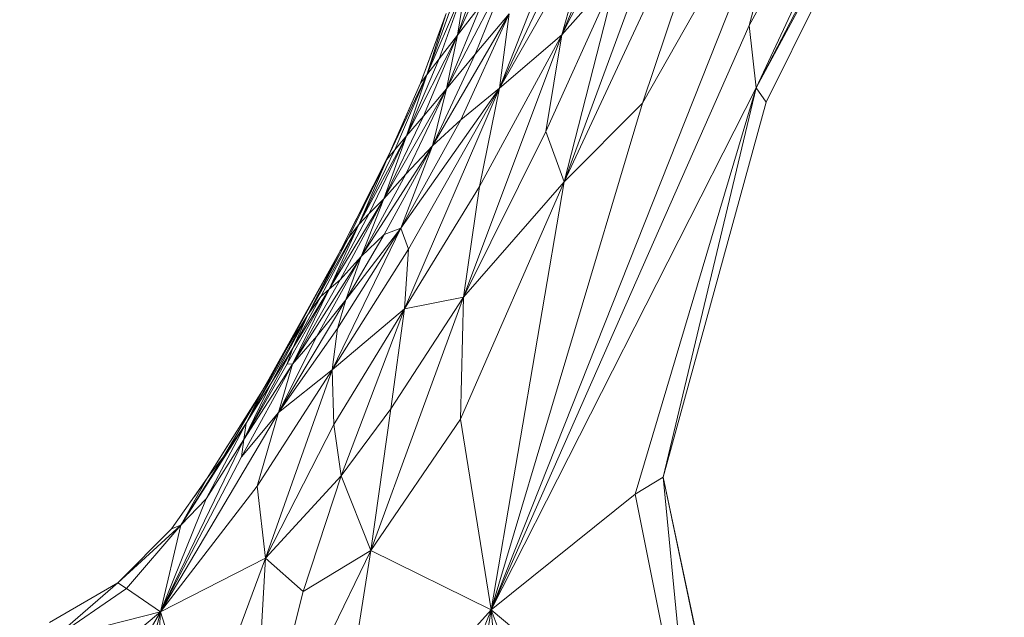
# Model space of a CAD drawing. Header units: feet. Extents: x 154 to 734, y 944 to 1247.
# Tile 46 of 63: x 234.52 to 239.24, y 1026.27 to 1029.14. Entities that reach past the tile are written whole.
import ezdxf

# ---------------------------------------------------------------- set-up
doc = ezdxf.new("R2010")
doc.units = ezdxf.units.FT
doc.header["$MEASUREMENT"] = 0
doc.layers.get('0').update_dxf_attribs({"true_color": 0x5890e1})

# ---------------------------------------------------------------- blocks, each defined once
blk = doc.blocks.new('A$Ca1c6a726')
at = {"color": 0, "linetype": 'Continuous', "lineweight": 0, "extrusion": (2.22045e-16, 1, -2.22045e-16)}
for p, q in [((85.0516, 87.0291), (83.827, 84.7861)), ((85.0516, 87.0291), (83.827, 84.7861)), ((85.0516, 87.0291), (83.8604, 84.4861)), ((83.8604, 84.4861), (85.0516, 87.0291)), ((84.9825, 86.6454), (83.8604, 84.4861)), ((84.9825, 86.6454), (83.8604, 84.4861)), ((84.9053, 86.4251), (83.8604, 84.4861)), ((84.9053, 86.4251), (83.8604, 84.4861)), ((83.9085, 84.4189), (84.9053, 86.4251)), ((84.9053, 86.4251), (83.9085, 84.4189)), ((84.9053, 86.4251), (83.9085, 84.4189)), ((83.9085, 84.4189), (84.9053, 86.4251)), ((83.5005, 86.0937), (82.9282, 84.7415)), ((83.5005, 86.0937), (82.9282, 84.7415)), ((83.8386, 85.9649), (82.9396, 84.0355)), ((83.8386, 85.9649), (82.9396, 84.0355)), ((83.8386, 85.9649), (83.3154, 84.4126)), ((83.3154, 84.4126), (83.8386, 85.9649)), ((84.1066, 85.808), (82.5902, 81.9829)), ((84.1066, 85.808), (82.5902, 81.9829)), ((84.1066, 85.808), (83.3154, 84.4126)), ((84.1066, 85.808), (83.3154, 84.4126)), ((84.1066, 85.808), (83.827, 84.7861)), ((83.827, 84.7861), (84.1066, 85.808)), ((83.2084, 85.7036), (82.6297, 84.486)), ((83.2084, 85.7036), (82.6297, 84.486)), ((83.3409, 85.5433), (82.9282, 84.7415)), ((83.3409, 85.5433), (82.9282, 84.7415)), ((82.6759, 85.2771), (82.4286, 84.7402)), ((82.6759, 85.2771), (82.4286, 84.7402)), ((83.0766, 85.269), (82.6297, 84.486)), ((83.0766, 85.269), (82.6297, 84.486)), ((83.0766, 85.269), (82.9282, 84.7415)), ((82.9282, 84.7415), (83.0766, 85.269)), ((83.4094, 85.3096), (82.9396, 84.0355)), ((83.4094, 85.3096), (82.9396, 84.0355)), ((82.896, 85.1626), (82.6297, 84.486)), ((82.896, 85.1626), (82.6297, 84.486)), ((82.6865, 85.0808), (82.3758, 84.4823)), ((82.6865, 85.0808), (82.3758, 84.4823)), ((82.558, 85.1111), (82.4286, 84.7402)), ((82.558, 85.1111), (82.4286, 84.7402)), ((82.6865, 85.0808), (82.5137, 84.6478)), ((82.5137, 84.6478), (82.6865, 85.0808)), ((83.1986, 85.0443), (82.8527, 84.2781)), ((83.1986, 85.0443), (82.8527, 84.2781)), ((83.1986, 85.0443), (82.9282, 84.7415)), ((83.1986, 85.0443), (82.9282, 84.7415)), ((83.1986, 85.0443), (82.9396, 84.0355)), ((82.9396, 84.0355), (83.1986, 85.0443)), ((82.4665, 84.9819), (82.2807, 84.5488)), ((82.4665, 84.9819), (82.2807, 84.5488)), ((82.3405, 84.6263), (82.4665, 84.9819)), ((82.4665, 84.9819), (82.3405, 84.6263)), ((82.4665, 84.9819), (82.4286, 84.7402)), ((82.4286, 84.7402), (82.4665, 84.9819)), ((82.4042, 84.8919), (82.2807, 84.5488)), ((82.4042, 84.8919), (82.2807, 84.5488)), ((82.5435, 84.8889), (82.3758, 84.4823)), ((82.5435, 84.8889), (82.3758, 84.4823)), ((82.5435, 84.8889), (82.4286, 84.7402)), ((82.5435, 84.8889), (82.4286, 84.7402)), ((82.3742, 84.8439), (82.2502, 84.5092)), ((82.3742, 84.8439), (82.2502, 84.5092)), ((82.3743, 84.8439), (82.2502, 84.5092)), ((82.3743, 84.8439), (82.2502, 84.5092)), ((82.3743, 84.8439), (82.2807, 84.5488)), ((82.2807, 84.5488), (82.3743, 84.8439)), ((82.6758, 84.8426), (82.3088, 84.2092)), ((82.6758, 84.8426), (82.3088, 84.2092)), ((82.6758, 84.8426), (82.4442, 84.3329)), ((82.4442, 84.3329), (82.6758, 84.8426)), ((82.6758, 84.8426), (82.5137, 84.6478)), ((82.6758, 84.8426), (82.5137, 84.6478)), ((82.6758, 84.8426), (82.6297, 84.486)), ((82.6297, 84.486), (82.6758, 84.8426)), ((82.3461, 84.7678), (82.2502, 84.5092)), ((82.3461, 84.7678), (82.2502, 84.5092)), ((83.827, 84.7861), (82.5902, 81.9829)), ((83.827, 84.7861), (82.5902, 81.9829)), ((83.8604, 84.4861), (83.827, 84.7861)), ((83.8604, 84.4861), (83.827, 84.7861)), ((82.4286, 84.7402), (82.1839, 84.2559)), ((82.4286, 84.7402), (82.1839, 84.2559)), ((82.4286, 84.7402), (82.2649, 84.3503)), ((82.2649, 84.3503), (82.4286, 84.7402)), ((82.4286, 84.7402), (82.3405, 84.6263)), ((82.4286, 84.7402), (82.3405, 84.6263)), ((82.4286, 84.7402), (82.3758, 84.4823)), ((82.3758, 84.4823), (82.4286, 84.7402)), ((82.9282, 84.7415), (82.4569, 83.4824)), ((82.9282, 84.7415), (82.4569, 83.4824)), ((82.9282, 84.7415), (82.5339, 84.0129)), ((82.9282, 84.7415), (82.5339, 84.0129)), ((82.9282, 84.7415), (82.6297, 84.486)), ((82.9282, 84.7415), (82.6297, 84.486)), ((82.9282, 84.7415), (82.8527, 84.2781)), ((82.8527, 84.2781), (82.9282, 84.7415)), ((82.3405, 84.6263), (82.1839, 84.2559)), ((82.3405, 84.6263), (82.1839, 84.2559)), ((82.3405, 84.6263), (82.2807, 84.5488)), ((82.3405, 84.6263), (82.2807, 84.5488)), ((82.5137, 84.6478), (82.3088, 84.2092)), ((82.5137, 84.6478), (82.3088, 84.2092)), ((82.5137, 84.6478), (82.3758, 84.4823)), ((82.5137, 84.6478), (82.3758, 84.4823)), ((82.2807, 84.5488), (82.0899, 84.1439)), ((82.2807, 84.5488), (82.0899, 84.1439)), ((82.1274, 84.19), (82.2807, 84.5488)), ((82.2807, 84.5488), (82.1274, 84.19)), ((82.2807, 84.5488), (82.1839, 84.2559)), ((82.1839, 84.2559), (82.2807, 84.5488)), ((82.2807, 84.5488), (82.2502, 84.5092)), ((82.2807, 84.5488), (82.2502, 84.5092)), ((82.3758, 84.4823), (82.0744, 83.9546)), ((82.3758, 84.4823), (82.0744, 83.9546)), ((82.2502, 84.5092), (82.0899, 84.1439)), ((82.2502, 84.5092), (82.0899, 84.1439)), ((82.2502, 84.5092), (82.1327, 84.2414)), ((82.2502, 84.5092), (82.1327, 84.2414)), ((82.2502, 84.5092), (82.1492, 84.279)), ((82.2502, 84.5092), (82.1492, 84.279)), ((82.6297, 84.486), (82.1567, 83.8145)), ((82.6297, 84.486), (82.1567, 83.8145)), ((82.6297, 84.486), (82.1733, 83.4272)), ((82.6297, 84.486), (82.1733, 83.4272)), ((82.3758, 84.4823), (82.1806, 84.0731)), ((82.1806, 84.0731), (82.3758, 84.4823)), ((82.6297, 84.486), (82.1935, 83.7138)), ((82.1935, 83.7138), (82.6297, 84.486)), ((82.2502, 84.5092), (82.2502, 84.5092)), ((82.2502, 84.5092), (82.2502, 84.5092)), ((82.2503, 84.5092), (82.2502, 84.5092)), ((82.2503, 84.5092), (82.2502, 84.5092)), ((82.3758, 84.4823), (82.2649, 84.3503)), ((82.3758, 84.4823), (82.2649, 84.3503)), ((82.3758, 84.4823), (82.3088, 84.2092)), ((82.3088, 84.2092), (82.3758, 84.4823)), ((82.6297, 84.486), (82.4442, 84.3329)), ((82.6297, 84.486), (82.4442, 84.3329)), ((82.6297, 84.486), (82.5339, 84.0129)), ((82.5339, 84.0129), (82.6297, 84.486)), ((83.8604, 84.4861), (82.5902, 81.9829)), ((83.8604, 84.4861), (82.5902, 81.9829)), ((83.8604, 84.4861), (83.28, 82.5378)), ((83.28, 82.5378), (83.8604, 84.4861)), ((83.8604, 84.4861), (83.4157, 82.6195)), ((83.4157, 82.6195), (83.8604, 84.4861)), ((83.9085, 84.4189), (83.8604, 84.4861)), ((83.9085, 84.4189), (83.8604, 84.4861)), ((83.9085, 84.4189), (83.4157, 82.6195)), ((83.9085, 84.4189), (83.4157, 82.6195)), ((83.9085, 84.4189), (83.4157, 82.6195)), ((83.9085, 84.4189), (83.4157, 82.6195)), ((83.9085, 84.4189), (83.9085, 84.4189)), ((83.9085, 84.4189), (83.9085, 84.4189)), ((83.3154, 84.4126), (82.5902, 81.9829)), ((83.3154, 84.4126), (82.5902, 81.9829)), ((83.3154, 84.4126), (82.9396, 84.0355)), ((83.3154, 84.4126), (82.9396, 84.0355)), ((82.2649, 84.3503), (82.0744, 83.9546)), ((82.2649, 84.3503), (82.0744, 83.9546)), ((82.4442, 84.3329), (82.1567, 83.8145)), ((82.4442, 84.3329), (82.1567, 83.8145)), ((82.2649, 84.3503), (82.1839, 84.2559)), ((82.2649, 84.3503), (82.1839, 84.2559)), ((82.4442, 84.3329), (82.3088, 84.2092)), ((82.4442, 84.3329), (82.3088, 84.2092)), ((82.8527, 84.2781), (82.4569, 83.4824)), ((82.8527, 84.2781), (82.4569, 83.4824)), ((82.9396, 84.0355), (82.8527, 84.2781)), ((82.9396, 84.0355), (82.8527, 84.2781)), ((82.1839, 84.2559), (81.9547, 83.8306)), ((82.1839, 84.2559), (81.9547, 83.8306)), ((82.005, 83.8834), (82.1839, 84.2559)), ((82.1839, 84.2559), (82.005, 83.8834)), ((82.1839, 84.2559), (82.0744, 83.9546)), ((82.0744, 83.9546), (82.1839, 84.2559)), ((82.1348, 84.2461), (82.1015, 84.1718)), ((82.1015, 84.1718), (82.1348, 84.2461)), ((82.1342, 84.2448), (82.1015, 84.1718)), ((82.1342, 84.2448), (82.1015, 84.1718)), ((82.1334, 84.2431), (82.1016, 84.1718)), ((82.1334, 84.2431), (82.1016, 84.1718)), ((82.1839, 84.2559), (82.1274, 84.19)), ((82.1839, 84.2559), (82.1274, 84.19)), ((82.1274, 84.19), (81.9547, 83.8306)), ((82.1274, 84.19), (81.9547, 83.8306)), ((82.3088, 84.2092), (81.9657, 83.6771)), ((82.3088, 84.2092), (81.9657, 83.6771)), ((82.3088, 84.2092), (82.0762, 83.784)), ((82.0762, 83.784), (82.3088, 84.2092)), ((82.1274, 84.19), (82.0899, 84.1439)), ((82.1274, 84.19), (82.0899, 84.1439)), ((82.3088, 84.2092), (82.1567, 83.8145)), ((82.1567, 83.8145), (82.3088, 84.2092)), ((82.3088, 84.2092), (82.1806, 84.0731)), ((82.3088, 84.2092), (82.1806, 84.0731)), ((82.1015, 84.1718), (81.8669, 83.707)), ((82.1015, 84.1718), (81.8669, 83.707)), ((82.1015, 84.1718), (81.8669, 83.707)), ((82.1015, 84.1718), (81.8669, 83.707)), ((82.1016, 84.1718), (81.8669, 83.707)), ((82.1016, 84.1718), (81.8669, 83.707)), ((82.0899, 84.1439), (81.8669, 83.707)), ((82.0899, 84.1439), (81.8669, 83.707)), ((81.9056, 83.7671), (82.0899, 84.1439)), ((82.0899, 84.1439), (81.9056, 83.7671)), ((82.0899, 84.1439), (81.9547, 83.8306)), ((81.9547, 83.8306), (82.0899, 84.1439)), ((82.1016, 84.1718), (82.0899, 84.1439)), ((82.0899, 84.1439), (82.1016, 84.1718)), ((82.1015, 84.1718), (82.1014, 84.1716)), ((82.1014, 84.1716), (82.1015, 84.1718)), ((82.1015, 84.1718), (82.1015, 84.1718)), ((82.1015, 84.1718), (82.1015, 84.1718)), ((82.1806, 84.0731), (81.9657, 83.6771)), ((82.1806, 84.0731), (81.9657, 83.6771)), ((82.1806, 84.0731), (82.0744, 83.9546)), ((82.1806, 84.0731), (82.0744, 83.9546)), ((82.5339, 84.0129), (82.1733, 83.4272)), ((82.5339, 84.0129), (82.1733, 83.4272)), ((82.9396, 84.0355), (82.4422, 82.8977)), ((82.9396, 84.0355), (82.4422, 82.8977)), ((82.9396, 84.0355), (82.4569, 83.4824)), ((82.9396, 84.0355), (82.4569, 83.4824)), ((82.5339, 84.0129), (82.4569, 83.4824)), ((82.4569, 83.4824), (82.5339, 84.0129)), ((82.9396, 84.0355), (82.5902, 81.9829)), ((82.5902, 81.9829), (82.9396, 84.0355)), ((82.0744, 83.9546), (81.8126, 83.5217)), ((82.0744, 83.9546), (81.8126, 83.5217)), ((82.0744, 83.9546), (81.8646, 83.5657)), ((81.8646, 83.5657), (82.0744, 83.9546)), ((82.0744, 83.9546), (81.9657, 83.6771)), ((81.9657, 83.6771), (82.0744, 83.9546)), ((82.0744, 83.9546), (82.005, 83.8834)), ((82.0744, 83.9546), (82.005, 83.8834)), ((82.005, 83.8834), (81.8126, 83.5217)), ((82.005, 83.8834), (81.8126, 83.5217)), ((82.005, 83.8834), (81.9547, 83.8306)), ((82.005, 83.8834), (81.9547, 83.8306)), ((81.9547, 83.8306), (81.7101, 83.3983)), ((81.9547, 83.8306), (81.7101, 83.3983)), ((81.7732, 83.4857), (81.9547, 83.8306)), ((81.9547, 83.8306), (81.7732, 83.4857)), ((81.9547, 83.8306), (81.8126, 83.5217)), ((81.8126, 83.5217), (81.9547, 83.8306)), ((82.1567, 83.8145), (81.8275, 83.1336)), ((82.1567, 83.8145), (81.8275, 83.1336)), ((82.1567, 83.8145), (81.852, 83.3319)), ((82.1567, 83.8145), (81.852, 83.3319)), ((82.1567, 83.8145), (81.893, 83.4694)), ((82.1567, 83.8145), (81.893, 83.4694)), ((81.9547, 83.8306), (81.9056, 83.7671)), ((81.9547, 83.8306), (81.9056, 83.7671)), ((82.1567, 83.8145), (82.0762, 83.784)), ((82.1567, 83.8145), (82.0762, 83.784)), ((82.1935, 83.7138), (82.1567, 83.8145)), ((82.1935, 83.7138), (82.1567, 83.8145)), ((81.9056, 83.7671), (81.7101, 83.3983)), ((81.9056, 83.7671), (81.7101, 83.3983)), ((81.9056, 83.7671), (81.8669, 83.707)), ((81.9056, 83.7671), (81.8669, 83.707)), ((82.0762, 83.784), (81.893, 83.4694)), ((82.0762, 83.784), (81.893, 83.4694)), ((82.0762, 83.784), (81.9657, 83.6771)), ((82.0762, 83.784), (81.9657, 83.6771)), ((82.1935, 83.7138), (81.8275, 83.1336)), ((82.1935, 83.7138), (81.8275, 83.1336)), ((81.869, 83.7111), (81.8669, 83.707)), ((81.869, 83.7111), (81.8669, 83.707)), ((82.1935, 83.7138), (82.1733, 83.4272)), ((82.1733, 83.4272), (82.1935, 83.7138)), ((81.8669, 83.707), (81.4919, 83.0349)), ((81.8669, 83.707), (81.4919, 83.0349)), ((81.8669, 83.707), (81.4919, 83.0349)), ((81.8669, 83.707), (81.4919, 83.0349)), ((81.6181, 83.2508), (81.8669, 83.707)), ((81.8669, 83.707), (81.6181, 83.2508)), ((81.9657, 83.6771), (81.6367, 83.1607)), ((81.9657, 83.6771), (81.6367, 83.1607)), ((81.8669, 83.707), (81.6555, 83.328)), ((81.8669, 83.707), (81.6555, 83.328)), ((81.8669, 83.707), (81.7101, 83.3983)), ((81.7101, 83.3983), (81.8669, 83.707)), ((81.9657, 83.6771), (81.7541, 83.2956)), ((81.7541, 83.2956), (81.9657, 83.6771)), ((81.9657, 83.6771), (81.8646, 83.5657)), ((81.9657, 83.6771), (81.8646, 83.5657)), ((81.8659, 83.7053), (81.8669, 83.707)), ((81.8669, 83.707), (81.8659, 83.7053)), ((81.8669, 83.707), (81.8667, 83.7066)), ((81.8667, 83.7066), (81.8669, 83.707)), ((81.867, 83.7072), (81.8669, 83.707)), ((81.867, 83.7072), (81.8669, 83.707)), ((81.9657, 83.6771), (81.893, 83.4694)), ((81.893, 83.4694), (81.9657, 83.6771)), ((81.8126, 83.5217), (81.6106, 83.1633)), ((81.8126, 83.5217), (81.6106, 83.1633)), ((81.8646, 83.5657), (81.6367, 83.1607)), ((81.8646, 83.5657), (81.6367, 83.1607)), ((81.8126, 83.5217), (81.6367, 83.1607)), ((81.6367, 83.1607), (81.8126, 83.5217)), ((81.8126, 83.5217), (81.6379, 83.2379)), ((81.8126, 83.5217), (81.6379, 83.2379)), ((81.8126, 83.5217), (81.7732, 83.4857)), ((81.8126, 83.5217), (81.7732, 83.4857)), ((81.8646, 83.5657), (81.8126, 83.5217)), ((81.8646, 83.5657), (81.8126, 83.5217)), ((81.7732, 83.4857), (81.6379, 83.2379)), ((81.7732, 83.4857), (81.6379, 83.2379)), ((81.7732, 83.4857), (81.7101, 83.3983)), ((81.7732, 83.4857), (81.7101, 83.3983)), ((82.4569, 83.4824), (82.0119, 82.2678)), ((82.4569, 83.4824), (82.0119, 82.2678)), ((82.4569, 83.4824), (82.1085, 82.9476)), ((82.4569, 83.4824), (82.1085, 82.9476)), ((82.4569, 83.4824), (82.1733, 83.4272)), ((82.4569, 83.4824), (82.1733, 83.4272)), ((82.4569, 83.4824), (82.4422, 82.8977)), ((82.4422, 82.8977), (82.4569, 83.4824)), ((81.893, 83.4694), (81.5691, 82.9297)), ((81.893, 83.4694), (81.5691, 82.9297)), ((81.893, 83.4694), (81.7541, 83.2956)), ((81.893, 83.4694), (81.7541, 83.2956)), ((82.1733, 83.4272), (81.8275, 83.1336)), ((82.1733, 83.4272), (81.8275, 83.1336)), ((82.1733, 83.4272), (81.8347, 82.8713)), ((81.8347, 82.8713), (82.1733, 83.4272)), ((81.893, 83.4694), (81.852, 83.3319)), ((81.852, 83.3319), (81.893, 83.4694)), ((82.1733, 83.4272), (81.87, 82.6258)), ((81.87, 82.6258), (82.1733, 83.4272)), ((82.1733, 83.4272), (82.1085, 82.9476)), ((82.1085, 82.9476), (82.1733, 83.4272)), ((81.7101, 83.3983), (81.4144, 82.8784)), ((81.7101, 83.3983), (81.4144, 82.8784)), ((81.5328, 83.0664), (81.7101, 83.3983)), ((81.7101, 83.3983), (81.5328, 83.0664)), ((81.7101, 83.3983), (81.6181, 83.2508)), ((81.7101, 83.3983), (81.6181, 83.2508)), ((81.7101, 83.3983), (81.6379, 83.2379)), ((81.6379, 83.2379), (81.7101, 83.3983)), ((81.852, 83.3319), (81.5691, 82.9297)), ((81.852, 83.3319), (81.5691, 82.9297)), ((81.852, 83.3319), (81.8275, 83.1336)), ((81.8275, 83.1336), (81.852, 83.3319)), ((81.7541, 83.2956), (81.5691, 82.9297)), ((81.7541, 83.2956), (81.5691, 82.9297)), ((81.7541, 83.2956), (81.6367, 83.1607)), ((81.7541, 83.2956), (81.6367, 83.1607)), ((81.6379, 83.2379), (81.4031, 82.8005)), ((81.6379, 83.2379), (81.4031, 82.8005)), ((81.6181, 83.2508), (81.4144, 82.8784)), ((81.6181, 83.2508), (81.4144, 82.8784)), ((81.6181, 83.2508), (81.4919, 83.0349)), ((81.6181, 83.2508), (81.4919, 83.0349)), ((81.6379, 83.2379), (81.5328, 83.0664)), ((81.6379, 83.2379), (81.5328, 83.0664)), ((81.6106, 83.1633), (81.6379, 83.2379)), ((81.6379, 83.2379), (81.6106, 83.1633)), ((81.6367, 83.1607), (81.3917, 82.7164)), ((81.6367, 83.1607), (81.3917, 82.7164)), ((81.6106, 83.1633), (81.4031, 82.8005)), ((81.6106, 83.1633), (81.4031, 82.8005)), ((81.6367, 83.1607), (81.4031, 82.8005)), ((81.6367, 83.1607), (81.4031, 82.8005)), ((81.6367, 83.1607), (81.5691, 82.9297)), ((81.5691, 82.9297), (81.6367, 83.1607)), ((81.6367, 83.1607), (81.6106, 83.1633)), ((81.6367, 83.1607), (81.6106, 83.1633)), ((81.8275, 83.1336), (81.4676, 82.5762)), ((81.8275, 83.1336), (81.4676, 82.5762)), ((81.8275, 83.1336), (81.5063, 82.2317)), ((81.5063, 82.2317), (81.8275, 83.1336)), ((81.8275, 83.1336), (81.5691, 82.9297)), ((81.8275, 83.1336), (81.5691, 82.9297)), ((81.8347, 82.8713), (81.8275, 83.1336)), ((81.8347, 82.8713), (81.8275, 83.1336)), ((81.5328, 83.0664), (81.4031, 82.8005)), ((81.5328, 83.0664), (81.4031, 82.8005)), ((81.5328, 83.0664), (81.4144, 82.8784)), ((81.5328, 83.0664), (81.4144, 82.8784)), ((81.4919, 83.0349), (81.2275, 82.6152)), ((81.4919, 83.0349), (81.2275, 82.6152)), ((81.4919, 83.0349), (81.2276, 82.6152)), ((81.4919, 83.0349), (81.2276, 82.6152)), ((81.3063, 82.7171), (81.4919, 83.0349)), ((81.4919, 83.0349), (81.3063, 82.7171)), ((81.4919, 83.0349), (81.4144, 82.8784)), ((81.4144, 82.8784), (81.4919, 83.0349)), ((81.4919, 83.0349), (81.4915, 83.0342)), ((81.4915, 83.0342), (81.4919, 83.0349)), ((81.4936, 83.0378), (81.4919, 83.0349)), ((81.4936, 83.0378), (81.4919, 83.0349)), ((81.4919, 83.0349), (81.4919, 83.0348)), ((81.4919, 83.0348), (81.4919, 83.0349)), ((81.5691, 82.9297), (81.0027, 81.9729)), ((81.5691, 82.9297), (81.0027, 81.9729)), ((81.5691, 82.9297), (81.3917, 82.7164)), ((81.5691, 82.9297), (81.3917, 82.7164)), ((81.5691, 82.9297), (81.4676, 82.5762)), ((81.4676, 82.5762), (81.5691, 82.9297)), ((82.1085, 82.9476), (81.87, 82.6258)), ((82.1085, 82.9476), (81.87, 82.6258)), ((82.1085, 82.9476), (82.0119, 82.2678)), ((82.0119, 82.2678), (82.1085, 82.9476)), ((81.4144, 82.8784), (81.101, 82.3889)), ((81.4144, 82.8784), (81.101, 82.3889)), ((81.2224, 82.5151), (81.4144, 82.8784)), ((81.4144, 82.8784), (81.2224, 82.5151)), ((81.4144, 82.8784), (81.3063, 82.7171)), ((81.4144, 82.8784), (81.3063, 82.7171)), ((81.4144, 82.8784), (81.4031, 82.8005)), ((81.4031, 82.8005), (81.4144, 82.8784)), ((81.8347, 82.8713), (81.5063, 82.2317)), ((81.8347, 82.8713), (81.5063, 82.2317)), ((81.87, 82.6258), (81.8347, 82.8713)), ((81.87, 82.6258), (81.8347, 82.8713)), ((82.4422, 82.8977), (82.0119, 82.2678)), ((82.4422, 82.8977), (82.0119, 82.2678)), ((82.5902, 81.9829), (82.4422, 82.8977)), ((82.5902, 81.9829), (82.4422, 82.8977)), ((81.4031, 82.8005), (81.0027, 81.9729)), ((81.4031, 82.8005), (81.0027, 81.9729)), ((81.4031, 82.8005), (81.2224, 82.5151)), ((81.4031, 82.8005), (81.2224, 82.5151)), ((81.3254, 82.7705), (81.2275, 82.6151)), ((81.3254, 82.7705), (81.2275, 82.6151)), ((81.3917, 82.7164), (81.4031, 82.8005)), ((81.4031, 82.8005), (81.3917, 82.7164)), ((81.3917, 82.7164), (81.0027, 81.9729)), ((81.3917, 82.7164), (81.0027, 81.9729)), ((81.3063, 82.7171), (81.101, 82.3889)), ((81.3063, 82.7171), (81.101, 82.3889)), ((81.3063, 82.7171), (81.2276, 82.6152)), ((81.3063, 82.7171), (81.2276, 82.6152)), ((81.87, 82.6258), (81.5063, 82.2317)), ((81.87, 82.6258), (81.5063, 82.2317)), ((81.87, 82.6258), (81.6872, 82.0707)), ((81.6872, 82.0707), (81.87, 82.6258)), ((82.0119, 82.2678), (81.87, 82.6258)), ((82.0119, 82.2678), (81.87, 82.6258)), ((81.4676, 82.5762), (81.0027, 81.9729)), ((81.4676, 82.5762), (81.0027, 81.9729)), ((81.2275, 82.6152), (81.0566, 82.3719)), ((81.2275, 82.6152), (81.0566, 82.3719)), ((81.2276, 82.6152), (81.0566, 82.3719)), ((81.2276, 82.6152), (81.0566, 82.3719)), ((81.2276, 82.6152), (81.101, 82.3889)), ((81.101, 82.3889), (81.2276, 82.6152)), ((81.2275, 82.6151), (81.1659, 82.5274)), ((81.2275, 82.6151), (81.1659, 82.5274)), ((81.2276, 82.6153), (81.2275, 82.6152)), ((81.2276, 82.6153), (81.2275, 82.6152)), ((81.2275, 82.6152), (81.2275, 82.6151)), ((81.2275, 82.6151), (81.2275, 82.6152)), ((81.2276, 82.6152), (81.2275, 82.6151)), ((81.2276, 82.6152), (81.2275, 82.6151)), ((81.2275, 82.6151), (81.2275, 82.6151)), ((81.2275, 82.6151), (81.2275, 82.6151)), ((81.5063, 82.2317), (81.4676, 82.5762)), ((81.5063, 82.2317), (81.4676, 82.5762)), ((83.4157, 82.6195), (83.28, 82.5378)), ((83.4157, 82.6195), (83.28, 82.5378)), ((83.4158, 82.6198), (83.4157, 82.6195)), ((83.4157, 82.6195), (83.4158, 82.6198)), ((83.4157, 82.6195), (83.4157, 82.6195)), ((83.6756, 81.3829), (83.4157, 82.6195)), ((83.5542, 81.1765), (83.4157, 82.6195)), ((83.6756, 81.3829), (83.4157, 82.6195)), ((83.5542, 81.1765), (83.4157, 82.6195)), ((83.6757, 81.3829), (83.4157, 82.6195)), ((83.4157, 82.6193), (83.4157, 82.6195)), ((83.6757, 81.3829), (83.4157, 82.6195)), ((83.4157, 82.6193), (83.4157, 82.6195)), ((83.4157, 82.6195), (83.4157, 82.6195)), ((83.28, 82.5378), (82.5902, 81.9829)), ((83.28, 82.5378), (82.5902, 81.9829)), ((83.5542, 81.1765), (83.28, 82.5378)), ((83.5542, 81.1765), (83.28, 82.5378)), ((81.2224, 82.5151), (81.0027, 81.9729)), ((81.2224, 82.5151), (81.0027, 81.9729)), ((81.2224, 82.5151), (81.101, 82.3889)), ((81.2224, 82.5151), (81.101, 82.3889)), ((81.101, 82.3889), (80.7985, 82.1132)), ((81.101, 82.3889), (80.7985, 82.1132)), ((80.8396, 82.0855), (81.101, 82.3889)), ((81.101, 82.3889), (80.8396, 82.0855)), ((81.101, 82.3889), (81.0027, 81.9729)), ((81.0027, 81.9729), (81.101, 82.3889)), ((81.101, 82.3889), (81.0566, 82.3719)), ((81.101, 82.3889), (81.0566, 82.3719)), ((81.0566, 82.3719), (80.7985, 82.1132)), ((81.0566, 82.3719), (80.7985, 82.1132)), ((81.0566, 82.3719), (80.7985, 82.1132)), ((81.0566, 82.3719), (80.7985, 82.1132)), ((81.0567, 82.3719), (81.0566, 82.3719)), ((81.0567, 82.3719), (81.0566, 82.3719)), ((82.0119, 82.2678), (81.4422, 81.0955)), ((82.0119, 82.2678), (81.4422, 81.0955)), ((82.0119, 82.2678), (81.6872, 82.0707)), ((82.0119, 82.2678), (81.6872, 82.0707)), ((82.0119, 82.2678), (81.8381, 81.1565)), ((81.8381, 81.1565), (82.0119, 82.2678)), ((82.5902, 81.9829), (82.0119, 82.2678)), ((82.5902, 81.9829), (82.0119, 82.2678)), ((81.5063, 82.2317), (81.0027, 81.9729)), ((81.5063, 82.2317), (81.0027, 81.9729)), ((81.5063, 82.2317), (81.1932, 81.3839)), ((81.1932, 81.3839), (81.5063, 82.2317)), ((81.5063, 82.2317), (81.4422, 81.0955)), ((81.4422, 81.0955), (81.5063, 82.2317)), ((81.6872, 82.0707), (81.5063, 82.2317)), ((81.6872, 82.0707), (81.5063, 82.2317)), ((80.7985, 82.1132), (80.4711, 81.9217)), ((80.7985, 82.1132), (80.4711, 81.9217)), ((80.7985, 82.1132), (80.4857, 81.8426)), ((80.4857, 81.8426), (80.7985, 82.1132)), ((80.7985, 82.1132), (80.6872, 82.0481)), ((80.7985, 82.1132), (80.6872, 82.0481)), ((80.7991, 82.1137), (80.7985, 82.1132)), ((80.7991, 82.1137), (80.7985, 82.1132)), ((80.7985, 82.1132), (80.7985, 82.1132)), ((80.7985, 82.1132), (80.7985, 82.1132)), ((80.7985, 82.1132), (80.7985, 82.1132)), ((80.7985, 82.1132), (80.7985, 82.1132)), ((80.8396, 82.0855), (80.7985, 82.1132)), ((80.8396, 82.0855), (80.7985, 82.1132)), ((80.8396, 82.0855), (80.4857, 81.8426)), ((80.8396, 82.0855), (80.4857, 81.8426)), ((81.0027, 81.9729), (80.8396, 82.0855)), ((81.0027, 81.9729), (80.8396, 82.0855)), ((81.6872, 82.0707), (81.4422, 81.0955)), ((81.6872, 82.0707), (81.4422, 81.0955)), ((81.0027, 81.9729), (80.3277, 80.8203)), ((81.0027, 81.9729), (80.3277, 80.8203)), ((81.0027, 81.9729), (80.4612, 81.5233)), ((81.0027, 81.9729), (80.4612, 81.5233)), ((81.0027, 81.9729), (80.4857, 81.8426)), ((81.0027, 81.9729), (80.4857, 81.8426)), ((81.0027, 81.9729), (80.6628, 80.663)), ((80.6628, 80.663), (81.0027, 81.9729)), ((81.0027, 81.9729), (80.9004, 80.2035)), ((80.9004, 80.2035), (81.0027, 81.9729)), ((81.1932, 81.3839), (81.0027, 81.9729)), ((81.1932, 81.3839), (81.0027, 81.9729)), ((82.5902, 81.9829), (81.5418, 79.3828)), ((82.5902, 81.9829), (81.5418, 79.3828)), ((82.5902, 81.9829), (81.8381, 81.1565)), ((82.5902, 81.9829), (81.8381, 81.1565)), ((82.5902, 81.9829), (82.1077, 79.0232)), ((82.1077, 79.0232), (82.5902, 81.9829)), ((83.2528, 80.222), (82.5902, 81.9829)), ((82.9002, 78.3645), (82.5902, 81.9829)), ((83.5542, 81.1765), (82.5902, 81.9829)), ((83.5542, 81.1765), (82.5902, 81.9829)), ((83.2528, 80.222), (82.5902, 81.9829)), ((82.9002, 78.3645), (82.5902, 81.9829))]:
    blk.add_line(p, q, dxfattribs=at)

msp = doc.modelspace()

# ---------------------------------------------------------------- block references
msp.add_blockref('A$Ca1c6a726', (154.1921, 944.327, -71.7993))

doc.saveas('drawing.dxf')
